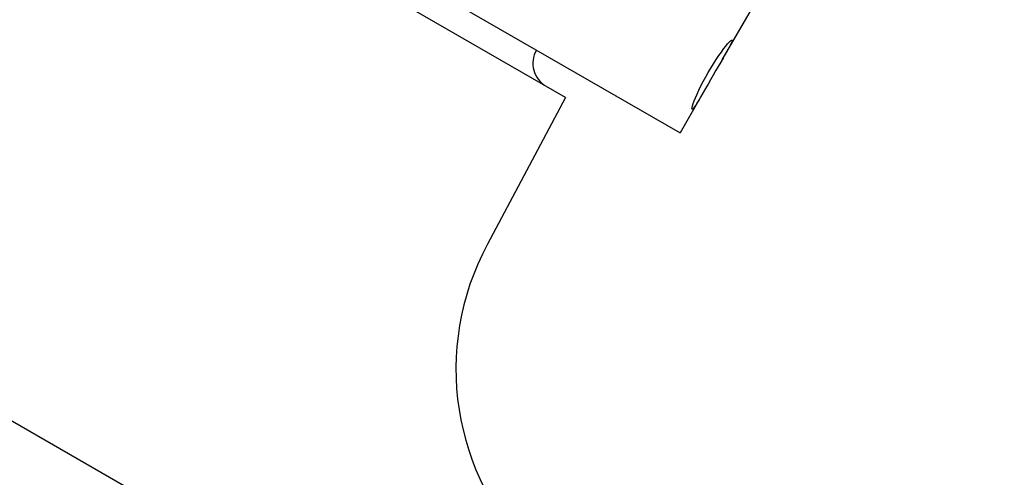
# Model space of a CAD drawing. Header units: millimetres. Extents: x 1087 to 3603, y 461 to 1487.
# Tile 4 of 19: x 1277 to 1351, y 910 to 944. Entities that reach past the tile are written whole.
import ezdxf

# ---------------------------------------------------------------- set-up
doc = ezdxf.new("R2010")
doc.units = ezdxf.units.MM
doc.layers.add('DETAIL', color=2, linetype='Continuous')

msp = doc.modelspace()

# ---------------------------------------------------------------- linework, layer by layer
at = {"layer": 'DETAIL'}
for p, q in [((1262.025, 973.09), (1327.014, 935.655)), ((1318.37, 938.326), (1268.672, 966.953)), ((1351.469, 870.818), (1193.67, 961.713)), ((1333.503, 946.92), (1330.178, 941.147)), ((1328.842, 938.828), (1327.014, 935.655)), ((1318.37, 938.326), (1312.486, 927.251))]:
    msp.add_line(p, q, dxfattribs=at)
at = {"layer": 'DETAIL', "flags": 128}
for points in [[(1327.929, 937.436), (1327.916, 937.472), (1327.925, 937.555), (1327.957, 937.684), (1328.012, 937.857), (1328.089, 938.066), (1328.184, 938.303), (1328.299, 938.57), (1328.436, 938.868), (1328.593, 939.191), (1328.765, 939.528), (1328.949, 939.869), (1329.136, 940.203), (1329.331, 940.533), (1329.534, 940.862), (1329.739, 941.181), (1329.939, 941.478), (1330.129, 941.746), (1330.302, 941.979), (1330.459, 942.181), (1330.602, 942.352), (1330.723, 942.487), (1330.819, 942.579), (1330.886, 942.628), (1330.924, 942.635)], [(1330.924, 942.635), (1330.933, 942.601), (1330.914, 942.524), (1330.866, 942.405), (1330.788, 942.245), (1330.686, 942.05), (1330.565, 941.828), (1330.424, 941.576), (1330.261, 941.292), (1330.083, 940.983), (1329.894, 940.655), (1329.7, 940.32), (1329.509, 939.988), (1329.318, 939.656), (1329.125, 939.32), (1328.937, 938.993), (1328.758, 938.683), (1328.594, 938.4), (1328.447, 938.151), (1328.316, 937.935), (1328.199, 937.749), (1328.099, 937.602), (1328.02, 937.5), (1327.964, 937.445), (1327.929, 937.436)]]:
    msp.add_lwpolyline(points, dxfattribs=at)
at = {"layer": 'DETAIL'}
for centre, radius, start, end in [((1317.916, 940.896), 2, 150.05732, 240.05732), ((1329.97, 917.839), 19.856, 151.70613, 225.85347)]:
    msp.add_arc(centre, radius, start, end, dxfattribs=at)

doc.saveas('drawing.dxf')
